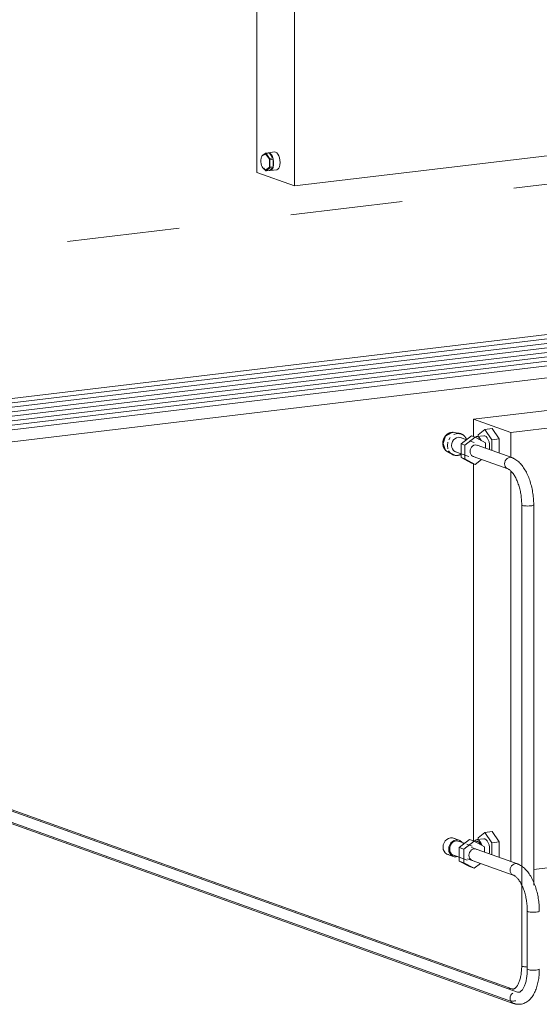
# Model space of a CAD drawing. Header units: millimetres. Extents: x 38570 to 76040, y -5041 to 9267.
# Tile 97 of 168: x 69769 to 70463, y -3843 to -2528. Entities that reach past the tile are written whole.
import ezdxf

# ---------------------------------------------------------------- set-up
doc = ezdxf.new("R2010")
doc.units = ezdxf.units.MM
doc.linetypes.add('ADSK_Скрыто', pattern=[300, 150, -150])
for name, color, linetype, lineweight in [('G-____-____-SYMB', 111, 'ADSK_Скрыто', 20), ('M-EQPM-____-OTLN', 50, 'Continuous', 20), ('P-PIPE-____-OTLN', 3, 'Continuous', 20)]:
    doc.layers.add(name, color=color, linetype=linetype, lineweight=lineweight)

# ---------------------------------------------------------------- blocks, each defined once
blk = doc.blocks.new('ADSK_Радиатор универсальный_Боковое подключение_Клапаны - Радиатор 600х1000-V160-3D Отопление Right')
at = {"layer": 'M-EQPM-____-OTLN'}
for p, q in [((49560.9, -2041.7), (48694.9, -2145.1)), ((49610.9, -2059.6), (49560.9, -2041.7)), ((49599.1, -2055.4), (49608.4, -2048.1)), ((49613.4, -2049.9), (49604.1, -2057.1)), ((49613.4, -2049.9), (49608.4, -2048.1)), ((49627.3, -2057.3), (49613.4, -2049.9)), ((48744.9, -2163.1), (49610.9, -2059.6)), ((49595.5, -2053.1), (49593.4, -2053.3)), ((49595.5, -2053.1), (49596.3, -2054.4)), ((49610.9, -2059.6), (49610.9, -2646.6)), ((49618.2, -2061.2), (49610.9, -2062)), ((49634.8, -2065), (49616.8, -2058.6)), ((49627.3, -2061.9), (49627.3, -2057.3)), ((49645.4, -2064.8), (49639.1, -2061.4)), ((49611, -2071.8), (49611.2, -2075.1)), ((49611.2, -2075.1), (49611, -2078.2)), ((49610.9, -2077.7), (49616.1, -2079.6)), ((49610.9, -2082.2), (49620, -2081.1)), ((49610.9, -2084.7), (49613.4, -2086.1)), ((49610.9, -2085.2), (49613.4, -2086.1)), ((49613.4, -2086.1), (49620, -2081)), ((49620, -2081), (49628.1, -2083.9)), ((49629.1, -2089.4), (49636.1, -2090.8)), ((48694.9, -2145.1), (48744.9, -2163.1)), ((48694.9, -2732.2), (48694.9, -2145.1)), ((48706.5, -2168.2), (48704.3, -2169.9)), ((48706.5, -2168.2), (48710.8, -2167.7)), ((48711.7, -2168), (48707.4, -2168.6)), ((48711.9, -2175.2), (48707.4, -2168.6)), ((48718.5, -2166.6), (48709.8, -2167.7)), ((48710.1, -2168.2), (48710.7, -2167.8)), ((48711.8, -2168.2), (48716.1, -2174.6)), ((48744.9, -2163.1), (48744.9, -2750.1)), ((48699.6, -2171.6), (48699.6, -2189.2)), ((48699.8, -2177), (48699.8, -2178.1)), ((48699.8, -2179), (48699.8, -2180)), ((48704.6, -2170.8), (48700.3, -2171.3)), ((48707.9, -2178.4), (48700.6, -2179.3)), ((48700.8, -2182.3), (48700.8, -2179.3)), ((48701.4, -2179.3), (48700.8, -2179.3)), ((48701, -2179.4), (48701, -2182.3)), ((48701.1, -2182.4), (48708.5, -2181.5)), ((48702.1, -2172.5), (48706.4, -2172)), ((48702.1, -2190.1), (48702.1, -2172.5)), ((48705.6, -2169.4), (48703.9, -2169.6)), ((48706.4, -2172), (48706.4, -2189.6)), ((48711.9, -2175.2), (48716.2, -2174.7)), ((48716.7, -2176.5), (48712.3, -2177)), ((48712.3, -2187.1), (48712.3, -2177)), ((48716.7, -2176.7), (48716.7, -2186.4)), ((48700.8, -2182.3), (48701.4, -2182.2)), ((48701.4, -2190.4), (48705.8, -2189.8)), ((48706.4, -2189.6), (48702.1, -2190.1)), ((48705.9, -2190.8), (48706.5, -2191.6)), ((48706.5, -2191.1), (48708.2, -2190.9)), ((48707.4, -2192), (48711.9, -2188.5)), ((48707.4, -2192), (48711.7, -2191.5)), ((48716.1, -2188.1), (48711.7, -2191.5)), ((48716.2, -2188), (48711.9, -2188.5)), ((48712.3, -2187.1), (48716.7, -2186.6)), ((48712.7, -2191.5), (48721.3, -2190.5)), ((49615.9, -2587.2), (49610.9, -2585.5)), ((49615.9, -2587.2), (49610.9, -2591.1)), ((49629.8, -2594.6), (49615.9, -2587.2)), ((49621.7, -2598.9), (49610.9, -2600.1)), ((49637.3, -2602.4), (49619.3, -2595.9)), ((49629.8, -2600.2), (49629.8, -2594.6)), ((49645.3, -2603.6), (49637.8, -2600.9)), ((49611, -2609.9), (49611.2, -2613.2)), ((49611.2, -2613.2), (49611, -2616.3)), ((49613.9, -2615.2), (49619.6, -2617.3)), ((49610.9, -2620.3), (49624, -2618.7)), ((49610.9, -2620.7), (49615.9, -2623.4)), ((49610.9, -2621.6), (49615.9, -2623.4)), ((49615.9, -2623.4), (49621.3, -2619.2)), ((49623.5, -2618.7), (49630.5, -2621.2)), ((49624, -2618.7), (49623.5, -2618.7)), ((49630, -2622.6), (49637.5, -2625.3)), ((49610.9, -2646.6), (48744.9, -2750.1)), ((48706.5, -2706.3), (48702, -2709.8)), ((48706.9, -2707.7), (48703.6, -2709)), ((48706.5, -2706.3), (48710.8, -2705.8)), ((48711.7, -2706.1), (48707.4, -2706.7)), ((48711.9, -2713.3), (48707.4, -2706.7)), ((48718.5, -2704.7), (48709.8, -2705.8)), ((48710.1, -2706.3), (48710.7, -2705.9)), ((48711.8, -2706.3), (48716.1, -2712.7)), ((48702, -2709.8), (48701.7, -2710.5)), ((48711.9, -2713.3), (48716.2, -2712.8)), ((48716.7, -2714.6), (48712.3, -2715.1)), ((48712.3, -2725.2), (48712.3, -2715.1)), ((48716.7, -2714.8), (48716.7, -2724.5)), ((48744.9, -2750.1), (48694.9, -2732.2)), ((48704.1, -2726.2), (48706.5, -2729.7)), ((48707.4, -2730.1), (48711.9, -2726.6)), ((48707.4, -2730.1), (48711.7, -2729.6)), ((48716.1, -2726.2), (48711.7, -2729.6)), ((48716.2, -2726.1), (48711.9, -2726.6)), ((48712.3, -2725.2), (48716.7, -2724.7)), ((48712.7, -2729.6), (48721.3, -2728.6))]:
    blk.add_line(p, q, dxfattribs=at)
for points in [[(49610.2, -2059.3, 0), (49611.2, -2058.8, 0), (49613.4, -2058.2, 0), (49615.7, -2058.3, 0), (49617.8, -2059, 0)], [(49616.2, -2061.5, 0), (49618.8, -2061.1, 0), (49621.4, -2061.1, 0)], [(49621.4, -2061.1, 0), (49620.7, -2061.8, 0), (49620, -2062.9, 0), (49619.4, -2064.3, 0), (49618.8, -2066.2, 0), (49618.3, -2068.4, 0), (49617.9, -2071, 0), (49617.8, -2073.7, 0)], [(49640.8, -2062.5, 0), (49640.3, -2062.2, 0), (49639.9, -2061.9, 0), (49639.5, -2061.6, 0), (49639, -2061.3, 0), (49638.5, -2061.1, 0), (49638, -2060.9, 0), (49637.5, -2060.7, 0), (49637, -2060.5, 0), (49636.5, -2060.4, 0), (49636, -2060.3, 0), (49635.4, -2060.2, 0), (49634.9, -2060.1, 0), (49634.4, -2060, 0), (49633.8, -2060, 0), (49633.3, -2060, 0), (49632.8, -2060, 0), (49632.2, -2060.1, 0), (49631.7, -2060.2, 0), (49631.1, -2060.3, 0), (49630.6, -2060.4, 0), (49630.1, -2060.5, 0), (49629.6, -2060.7, 0), (49629, -2060.9, 0), (49628.5, -2061.1, 0), (49628, -2061.4, 0), (49627.5, -2061.6, 0), (49627, -2061.9, 0), (49626.6, -2062.2, 0), (49626.1, -2062.5, 0), (49625.6, -2062.8, 0), (49625.2, -2063.2, 0), (49624.8, -2063.6, 0), (49624.3, -2063.9, 0), (49623.9, -2064.4, 0), (49623.5, -2064.8, 0), (49623.2, -2065.2, 0), (49622.8, -2065.7, 0), (49622.4, -2066.1, 0), (49622.1, -2066.6, 0), (49621.8, -2067.1, 0), (49621.5, -2067.6, 0), (49621.2, -2068.1, 0), (49620.9, -2068.6, 0), (49620.7, -2069.2, 0), (49620.5, -2069.7, 0), (49620.2, -2070.2, 0), (49620.1, -2070.8, 0), (49619.9, -2071.4, 0), (49619.7, -2071.9, 0), (49619.6, -2072.5, 0), (49619.5, -2073.1, 0), (49619.4, -2073.7, 0), (49619.3, -2074.2, 0), (49619.2, -2074.8, 0), (49619.2, -2075.4, 0), (49619.2, -2076, 0), (49619.2, -2076.1, 0)], [(49641.8, -2063.4, 0), (49632.6, -2060.2, 0), (49623.4, -2065.6, 0), (49619.6, -2076.4, 0)], [(49651.4, -2075.8, 0), (49647.9, -2066.6, 0), (49639.4, -2063.7, 0), (49630.8, -2068.7, 0), (49627.3, -2078.7, 0)], [(49617.8, -2073.7, 0), (49617.9, -2076.2, 0), (49618.3, -2078.2, 0), (49618.8, -2079.6, 0), (49619.4, -2080.5, 0)], [(49619.2, -2076.1, 0), (49619.2, -2076.7, 0), (49619.2, -2077.3, 0), (49619.3, -2077.9, 0), (49619.3, -2078.4, 0), (49619.4, -2079, 0), (49619.6, -2079.6, 0), (49619.7, -2080.1, 0), (49619.8, -2080.7, 0), (49620, -2081.2, 0), (49620.2, -2081.7, 0), (49620.4, -2082.2, 0), (49620.7, -2082.7, 0), (49620.9, -2083.2, 0), (49621.2, -2083.7, 0), (49621.5, -2084.2, 0), (49621.8, -2084.6, 0), (49622.1, -2085.1, 0), (49622.5, -2085.5, 0), (49622.8, -2085.9, 0), (49623.2, -2086.3, 0), (49623.6, -2086.7, 0), (49624, -2087, 0), (49624.4, -2087.3, 0), (49624.9, -2087.7, 0), (49625.3, -2087.9, 0), (49625.8, -2088.2, 0), (49626.3, -2088.5, 0), (49626.7, -2088.7, 0), (49627.2, -2088.9, 0), (49627.8, -2089.1, 0), (49628.3, -2089.2, 0), (49628.8, -2089.3, 0), (49629.3, -2089.4, 0), (49629.8, -2089.5, 0), (49630.4, -2089.6, 0), (49630.9, -2089.6, 0), (49631.1, -2089.6, 0)], [(49619.6, -2076.4, 0), (49623.4, -2086.3, 0), (49632.6, -2089.5, 0)], [(49637.9, -2091, 0), (49638.4, -2091, 0), (49639, -2091, 0), (49639.5, -2090.9, 0), (49640, -2090.8, 0), (49640.6, -2090.7, 0), (49641.1, -2090.6, 0), (49641.6, -2090.5, 0), (49642.1, -2090.3, 0), (49642.6, -2090.1, 0), (49643.1, -2089.9, 0), (49643.6, -2089.7, 0), (49644.1, -2089.4, 0), (49644.5, -2089.2, 0), (49645, -2088.9, 0), (49645.4, -2088.6, 0), (49645.8, -2088.3, 0), (49646.3, -2088, 0), (49646.7, -2087.6, 0), (49647, -2087.3, 0), (49647.4, -2086.9, 0), (49647.8, -2086.5, 0), (49648.1, -2086.1, 0), (49648.5, -2085.7, 0), (49648.8, -2085.3, 0), (49649.1, -2084.8, 0), (49649.4, -2084.4, 0), (49649.6, -2083.9, 0), (49649.9, -2083.5, 0), (49650.1, -2083, 0), (49650.4, -2082.5, 0), (49650.6, -2082, 0), (49650.8, -2081.5, 0), (49650.9, -2081, 0), (49651.1, -2080.5, 0), (49651.2, -2080, 0), (49651.4, -2079.5, 0), (49651.5, -2079, 0), (49651.6, -2078.5, 0), (49651.6, -2077.9, 0), (49651.7, -2077.4, 0), (49651.7, -2076.9, 0), (49651.7, -2076.4, 0), (49651.7, -2076.2, 0)], [(49651.7, -2076.2, 0), (49651.7, -2075.7, 0), (49651.7, -2075.1, 0), (49651.6, -2074.6, 0), (49651.6, -2074.1, 0), (49651.5, -2073.6, 0), (49651.4, -2073.1, 0), (49651.3, -2072.5, 0), (49651.1, -2072, 0), (49651, -2071.5, 0), (49650.8, -2071, 0), (49650.6, -2070.5, 0), (49650.3, -2070, 0), (49650.1, -2069.6, 0), (49649.8, -2069.1, 0), (49649.6, -2068.7, 0), (49649.3, -2068.2, 0), (49648.9, -2067.8, 0), (49648.6, -2067.4, 0), (49648.2, -2067, 0), (49647.9, -2066.6, 0), (49647.5, -2066.2, 0), (49647.1, -2065.9, 0), (49646.9, -2065.8, 0)], [(49627.3, -2078.7, 0), (49630.8, -2087.9, 0), (49639.4, -2090.9, 0)], [(48707.4, -2168.6, 0), (48706.9, -2168.4, 0), (48706.5, -2168.2, 0)], [(48716.1, -2174.5, 0), (48715.5, -2172.8, 0), (48714.2, -2170.5, 0), (48712.8, -2168.8, 0), (48711.2, -2167.8, 0), (48709.7, -2167.7, 0), (48708.2, -2168.3, 0)], [(48710.8, -2167.7, 0), (48711.2, -2167.8, 0), (48711.7, -2168, 0)], [(48718.4, -2166.7, 0), (48719.9, -2166.8, 0), (48721.5, -2167.8, 0), (48722.9, -2169.5, 0), (48724.2, -2171.8, 0), (48725.1, -2174.5, 0), (48725.7, -2177.6, 0), (48725.9, -2180.7, 0)], [(48702.1, -2172.5, 0), (48701.5, -2171.8, 0), (48700.9, -2171.4, 0), (48700.2, -2171.3, 0), (48699.6, -2171.6, 0)], [(48699.9, -2180.5, 0), (48699.9, -2180, 0), (48700, -2179.5, 0), (48700.1, -2179.2, 0), (48700.4, -2179, 0), (48700.6, -2178.8, 0), (48700.9, -2178.9, 0), (48701.1, -2179, 0), (48701.4, -2179.3, 0), (48701.6, -2179.7, 0), (48701.7, -2180.2, 0), (48701.8, -2180.7, 0), (48701.9, -2181.2, 0)], [(48701.9, -2181.2, 0), (48701.8, -2181.7, 0), (48701.7, -2182.1, 0), (48701.6, -2182.5, 0), (48701.4, -2182.7, 0), (48701.1, -2182.8, 0), (48700.9, -2182.8, 0), (48700.6, -2182.6, 0), (48700.4, -2182.3, 0), (48700.1, -2182, 0), (48700, -2181.5, 0), (48699.9, -2181, 0), (48699.9, -2180.5, 0)], [(48700.8, -2179.3, 0), (48700.6, -2179.3, 0), (48700.4, -2179.4, 0), (48700.2, -2179.6, 0), (48700.1, -2179.8, 0), (48700, -2180.2, 0), (48700, -2180.5, 0), (48700, -2180.9, 0), (48700.1, -2181.3, 0), (48700.2, -2181.6, 0), (48700.4, -2181.9, 0), (48700.6, -2182.1, 0), (48700.8, -2182.3, 0)], [(48701.5, -2180, 0), (48701.3, -2179.7, 0), (48701.2, -2179.5, 0), (48701, -2179.4, 0)], [(48701, -2182.3, 0), (48701.2, -2182.3, 0), (48701.3, -2182.3, 0), (48701.5, -2182.1, 0), (48701.6, -2181.8, 0), (48701.7, -2181.5, 0), (48701.7, -2181.1, 0), (48701.7, -2180.7, 0), (48701.6, -2180.4, 0)], [(48710.6, -2182.2, 0), (48710.4, -2179.4, 0), (48709.9, -2176.7, 0), (48709, -2174.2, 0), (48707.9, -2172.1, 0), (48706.6, -2170.6, 0), (48705.2, -2169.7, 0), (48703.8, -2169.6, 0), (48702.5, -2170.2, 0), (48701.5, -2171.3, 0)], [(48704.5, -2169.8, 0), (48705.5, -2169.4, 0), (48706.9, -2169.5, 0), (48708.3, -2170.4, 0), (48709.6, -2171.9, 0), (48710.7, -2174, 0), (48711.6, -2176.5, 0), (48712.1, -2179.2, 0), (48712.3, -2182, 0)], [(48704.5, -2170.8, 0), (48705.2, -2170.8, 0), (48705.8, -2171.2, 0), (48706.4, -2172, 0)], [(48712.3, -2182, 0), (48712.1, -2184.7, 0), (48711.6, -2187.1, 0), (48710.7, -2189, 0), (48709.6, -2190.2, 0), (48708.3, -2190.8, 0), (48706.9, -2190.7, 0)], [(48712.3, -2177, 0), (48712.1, -2176.1, 0), (48711.9, -2175.2, 0)], [(48716.2, -2174.7, 0), (48716.4, -2175.6, 0), (48716.7, -2176.5, 0)], [(48717.2, -2181.7, 0), (48717, -2178.6, 0), (48716.7, -2176.7, 0)], [(48716.7, -2186.4, 0), (48717, -2184.7, 0), (48717.2, -2181.7, 0)], [(48725.9, -2180.7, 0), (48725.7, -2183.7, 0), (48725.1, -2186.3, 0), (48724.2, -2188.4, 0), (48722.9, -2189.8, 0), (48721.5, -2190.4, 0)], [(48699.6, -2189.2, 0), (48700.2, -2189.9, 0), (48700.9, -2190.3, 0), (48701.5, -2190.4, 0), (48702.1, -2190.1, 0)], [(48703.8, -2190, 0), (48705.2, -2190.9, 0), (48706.6, -2191, 0), (48707.9, -2190.5, 0), (48709, -2189.2, 0), (48709.9, -2187.3, 0), (48710.4, -2184.9, 0), (48710.6, -2182.2, 0)], [(48706.4, -2189.6, 0), (48705.8, -2189.8, 0), (48705.2, -2189.8, 0)], [(48706.5, -2191.6, 0), (48706.9, -2191.8, 0), (48707.4, -2192, 0)], [(48711.2, -2191.3, 0), (48712.8, -2191.5, 0), (48714.2, -2190.8, 0), (48715.5, -2189.4, 0), (48716.1, -2188.1, 0)], [(48711.9, -2188.5, 0), (48712.1, -2187.8, 0), (48712.3, -2187.1, 0)], [(48716.7, -2186.6, 0), (48716.4, -2187.3, 0), (48716.2, -2188, 0)], [(49610.9, -2597.9, 0), (49611.6, -2597.4, 0), (49613.7, -2596.1, 0), (49615.9, -2595.5, 0), (49618.1, -2595.6, 0), (49620.2, -2596.3, 0)], [(49621.2, -2611.4, 0), (49621.4, -2608.7, 0), (49621.7, -2606.1, 0), (49622.2, -2603.9, 0), (49622.9, -2602, 0), (49623.5, -2600.6, 0), (49624.2, -2599.5, 0), (49624.9, -2598.8, 0)], [(49624.9, -2598.8, 0), (49622.3, -2598.8, 0), (49621.7, -2598.9, 0)], [(49623.9, -2613, 0), (49624.3, -2610, 0), (49625.3, -2607.2, 0), (49626.9, -2604.7, 0), (49628.9, -2602.6, 0), (49631.3, -2601.2, 0), (49633.9, -2600.5, 0), (49636.5, -2600.6, 0), (49638.9, -2601.4, 0)], [(49623.5, -2618.7, 0), (49622.9, -2618.2, 0), (49622.2, -2617.3, 0), (49621.7, -2615.9, 0), (49621.4, -2613.9, 0), (49621.2, -2611.4, 0)], [(49631.1, -2622.9, 0), (49628.9, -2622.1, 0), (49626.9, -2620.6, 0), (49625.3, -2618.4, 0), (49624.3, -2615.8, 0), (49623.9, -2613, 0)], [(49651.4, -2613.3, 0), (49651, -2610.4, 0), (49650, -2607.8, 0), (49648.4, -2605.7, 0), (49646.4, -2604.1, 0), (49644, -2603.3, 0), (49641.4, -2603.2, 0), (49638.8, -2603.9, 0), (49636.4, -2605.3, 0), (49634.4, -2607.3, 0), (49632.8, -2609.9, 0), (49631.8, -2612.7, 0), (49631.4, -2615.6, 0)], [(49631.4, -2615.6, 0), (49631.8, -2618.5, 0), (49632.8, -2621.1, 0), (49634.4, -2623.3, 0), (49636.4, -2624.8, 0), (49638.8, -2625.6, 0), (49641.4, -2625.7, 0), (49644, -2625, 0), (49646.4, -2623.6, 0), (49648.4, -2621.6, 0), (49650, -2619.1, 0), (49651, -2616.2, 0), (49651.4, -2613.3, 0)], [(48705.6, -2707.5, 0), (48704.4, -2707.9, 0), (48703.2, -2708.6, 0), (48702.1, -2709.7, 0), (48701.2, -2711.3, 0), (48700.5, -2713.2, 0), (48700.1, -2715.5, 0), (48700, -2718.1, 0), (48700.4, -2720.6, 0), (48701.1, -2722.9, 0), (48701.9, -2724.6, 0), (48702.6, -2725.8, 0), (48704.1, -2727.5, 0), (48705.1, -2728.2, 0), (48706.1, -2728.7, 0)], [(48707.4, -2706.7, 0), (48706.9, -2706.5, 0), (48706.5, -2706.3, 0)], [(48706.9, -2728.8, 0), (48711.6, -2725.1, 0), (48711.6, -2714.6, 0), (48706.9, -2707.7, 0)], [(48716.1, -2712.6, 0), (48715.5, -2710.9, 0), (48714.2, -2708.6, 0), (48712.8, -2706.9, 0), (48711.2, -2705.9, 0), (48709.7, -2705.8, 0), (48708.2, -2706.4, 0)], [(48710.8, -2705.8, 0), (48711.2, -2705.9, 0), (48711.7, -2706.1, 0)], [(48718.4, -2704.8, 0), (48719.9, -2704.9, 0), (48721.5, -2705.9, 0), (48722.9, -2707.6, 0), (48724.2, -2709.9, 0), (48725.1, -2712.6, 0), (48725.7, -2715.7, 0), (48725.9, -2718.8, 0)], [(48712.3, -2715.1, 0), (48712.1, -2714.2, 0), (48711.9, -2713.3, 0)], [(48716.2, -2712.8, 0), (48716.4, -2713.7, 0), (48716.7, -2714.6, 0)], [(48717.2, -2719.8, 0), (48717, -2716.7, 0), (48716.7, -2714.8, 0)], [(48716.7, -2724.5, 0), (48717, -2722.8, 0), (48717.2, -2719.8, 0)], [(48725.9, -2718.8, 0), (48725.7, -2721.8, 0), (48725.1, -2724.4, 0), (48724.2, -2726.5, 0), (48722.9, -2727.9, 0), (48721.5, -2728.5, 0)], [(48708.2, -2728.9, 0), (48707.1, -2728.9, 0), (48706.1, -2728.7, 0)], [(48706.5, -2729.7, 0), (48706.9, -2729.9, 0), (48707.4, -2730.1, 0)], [(48711.2, -2729.4, 0), (48712.8, -2729.6, 0), (48714.2, -2728.9, 0), (48715.5, -2727.5, 0), (48716.1, -2726.2, 0)], [(48711.9, -2726.6, 0), (48712.1, -2725.9, 0), (48712.3, -2725.2, 0)], [(48716.7, -2724.7, 0), (48716.4, -2725.4, 0), (48716.2, -2726.1, 0)]]:
    blk.add_polyline3d(points, dxfattribs=at)
blk = doc.blocks.new('ADSK_Радиатор универсальный_Боковое подключение_Клапаны - Радиатор 600х1000-V195-3D Отопление Right')
at = {"layer": 'M-EQPM-____-OTLN'}
for p, q in [((49849.8, -2958), (48983.8, -3061.5)), ((49899.8, -2975.9), (49849.8, -2958)), ((49033.8, -3079.4), (49899.8, -2975.9)), ((49899.8, -3562.9), (49899.8, -2975.9)), ((48983.8, -3061.5), (49033.8, -3079.4)), ((48983.8, -3061.5), (48983.8, -3084.8)), ((48999.3, -3075.1), (48990, -3082.2)), ((48999.3, -3075.1), (49008.8, -3074)), ((49008.5, -3088.9), (48999.3, -3075.1)), ((49008.8, -3074), (49018.1, -3087.7)), ((48951, -3089), (48953, -3085.9)), ((48965.7, -3080.6), (48958.7, -3079.2)), ((48974.7, -3089), (48966.7, -3086.1)), ((48967.4, -3094.6), (48981.3, -3083.9)), ((48986.3, -3085.7), (48972.4, -3096.4)), ((48974.9, -3088.9), (48974.2, -3088.9)), ((48981.3, -3083.9), (48986.3, -3085.7)), ((49000.2, -3093.1), (48986.3, -3085.7)), ((48997.8, -3083.6), (48988.3, -3084.7)), ((48991, -3088.2), (48989.8, -3087.4)), ((48990, -3082.2), (48990, -3084.5)), ((49008.5, -3088.9), (49018.1, -3087.7)), ((49008.5, -3103.3), (49008.5, -3088.9)), ((49018.1, -3087.7), (49018.1, -3106.7)), ((49033.8, -3079.4), (49033.8, -3112.5)), ((48949.2, -3096.7), (48949.8, -3092.1)), ((48949.7, -3100.9), (48949.2, -3096.7)), ((48967.4, -3112.7), (48967.4, -3094.6)), ((48972.4, -3096.4), (48967.4, -3094.6)), ((48972.4, -3096.4), (48972.4, -3114.5)), ((48974.1, -3089.4), (48973.3, -3089.3)), ((48984.7, -3092.6), (48978.6, -3090.4)), ((49000.2, -3100.3), (49000.2, -3093.1)), ((48949.3, -3105.2), (48955.6, -3108.6)), ((48959.9, -3104.9), (48977.9, -3111.4)), ((48962.1, -3109.8), (48961.4, -3109.8)), ((48981.3, -3120.1), (48967.4, -3112.7)), ((48972.4, -3114.5), (48967.4, -3112.7)), ((48972.4, -3114.5), (48986.3, -3121.8)), ((48986.3, -3121.8), (48994.8, -3115.3)), ((48986.3, -3121.8), (48981.3, -3120.1)), ((48983.8, -3121), (48983.8, -3624.6)), ((49033.8, -3130.7), (49033.8, -3652.1)), ((49899.8, -3562.9), (49064.3, -3662.7)), ((48999.3, -3613.2), (48990, -3620.3)), ((49008.8, -3612.1), (48999.3, -3613.2)), ((49008.5, -3627), (48999.3, -3613.2)), ((49008.8, -3612.1), (49018.1, -3625.8)), ((48964.7, -3623.6), (48957.2, -3620.9)), ((48971.3, -3627.5), (48964.2, -3625)), ((48965, -3633.5), (48978.8, -3622.8)), ((48970.5, -3627.5), (48969.8, -3627.8)), ((48969.8, -3627.8), (48971.9, -3628.1)), ((48973.2, -3627.2), (48970.7, -3627.5)), ((48984.8, -3624.9), (48971, -3635.6)), ((48978.8, -3622.8), (48984.8, -3624.9)), ((48998.7, -3632.3), (48984.8, -3624.9)), ((48988.6, -3625.3), (48986.1, -3625.6)), ((48997.8, -3621.7), (48988.3, -3622.8)), ((48990, -3620.3), (48990, -3622.6)), ((49008.5, -3627), (49018.1, -3625.8)), ((49008.5, -3643.1), (49008.5, -3627)), ((49018.1, -3625.8), (49018.1, -3646.5)), ((48965, -3651.5), (48965, -3633.5)), ((48971, -3635.6), (48965, -3633.5)), ((48971, -3635.6), (48971, -3653.7)), ((48982.2, -3631.4), (48975.2, -3628.9)), ((48998.7, -3639.6), (48998.7, -3632.3)), ((48949.5, -3642.5), (48957, -3645.2)), ((48957.5, -3643.8), (48975.5, -3650.3)), ((48978.8, -3658.9), (48965, -3651.5)), ((48971, -3653.7), (48965, -3651.5)), ((48971, -3653.7), (48984.8, -3661.1)), ((48984.8, -3661.1), (48978.8, -3658.9)), ((48984.8, -3661.1), (48993.4, -3654.5))]:
    blk.add_line(p, q, dxfattribs=at)
for points in [[(48956.8, -3079, 0), (48956.3, -3079, 0), (48955.8, -3079, 0), (48955.2, -3079.1, 0), (48954.7, -3079.1, 0), (48954.2, -3079.2, 0), (48953.6, -3079.4, 0), (48953.1, -3079.5, 0), (48952.6, -3079.7, 0), (48952.1, -3079.9, 0), (48951.6, -3080.1, 0), (48951.1, -3080.3, 0), (48950.7, -3080.5, 0), (48950.2, -3080.8, 0), (48949.8, -3081.1, 0), (48949.3, -3081.4, 0), (48948.9, -3081.7, 0), (48948.5, -3082, 0), (48948.1, -3082.4, 0), (48947.7, -3082.7, 0), (48947.3, -3083.1, 0), (48947, -3083.5, 0), (48946.6, -3083.9, 0), (48946.3, -3084.3, 0), (48946, -3084.7, 0), (48945.7, -3085.1, 0), (48945.4, -3085.6, 0), (48945.1, -3086, 0), (48944.8, -3086.5, 0), (48944.6, -3087, 0), (48944.4, -3087.5, 0), (48944.2, -3087.9, 0), (48944, -3088.4, 0), (48943.8, -3088.9, 0), (48943.6, -3089.4, 0), (48943.5, -3089.9, 0), (48943.4, -3090.5, 0), (48943.3, -3091, 0), (48943.2, -3091.5, 0), (48943.1, -3092, 0), (48943.1, -3092.6, 0), (48943, -3093.1, 0), (48943, -3093.6, 0), (48943, -3093.8, 0)], [(48943.3, -3094.1, 0), (48946.8, -3084.1, 0), (48955.4, -3079.1, 0), (48960.5, -3079.7, 0)], [(48954.6, -3096.6, 0), (48954.9, -3094, 0), (48955.8, -3091.5, 0), (48957.2, -3089.3, 0), (48959, -3087.6, 0), (48961.1, -3086.3, 0), (48963.3, -3085.7, 0), (48965.5, -3085.8, 0), (48967.6, -3086.5, 0)], [(48957.5, -3082, 0), (48962.1, -3080.5, 0), (48967.9, -3081.3, 0)], [(48974.7, -3088.8, 0), (48974.5, -3088.3, 0), (48974.3, -3087.7, 0), (48974.1, -3087.2, 0), (48973.8, -3086.7, 0), (48973.6, -3086.3, 0), (48973.3, -3085.8, 0), (48973, -3085.3, 0), (48972.6, -3084.9, 0), (48972.3, -3084.5, 0), (48971.9, -3084.1, 0), (48971.5, -3083.7, 0), (48971.1, -3083.3, 0), (48970.7, -3083, 0), (48970.3, -3082.6, 0), (48969.9, -3082.3, 0), (48969.4, -3082, 0), (48969, -3081.8, 0), (48968.5, -3081.5, 0), (48968, -3081.3, 0), (48967.5, -3081.1, 0), (48967, -3080.9, 0), (48966.5, -3080.8, 0), (48966, -3080.6, 0), (48965.4, -3080.5, 0), (48964.9, -3080.5, 0), (48964.4, -3080.4, 0), (48963.8, -3080.4, 0), (48963.7, -3080.4, 0)], [(48973.3, -3089.3, 0), (48974, -3089, 0), (48974.7, -3089, 0)], [(48994, -3089.8, 0), (48992.9, -3087.7, 0), (48991.4, -3085.9, 0), (48989.8, -3084.9, 0), (48988.1, -3084.8, 0), (48986.6, -3085.4, 0)], [(49005.5, -3098.3, 0), (49005.3, -3095, 0), (49004.7, -3091.8, 0), (49003.7, -3088.9, 0), (49002.4, -3086.5, 0), (49000.9, -3084.8, 0), (48999.3, -3083.8, 0), (48997.7, -3083.6, 0)], [(48943, -3093.8, 0), (48943, -3094.3, 0), (48943, -3094.8, 0), (48943.1, -3095.4, 0), (48943.2, -3095.9, 0), (48943.2, -3096.4, 0), (48943.3, -3096.9, 0), (48943.5, -3097.4, 0), (48943.6, -3098, 0), (48943.8, -3098.5, 0), (48944, -3099, 0), (48944.2, -3099.4, 0), (48944.4, -3099.9, 0), (48944.6, -3100.4, 0), (48944.9, -3100.9, 0), (48945.2, -3101.3, 0), (48945.5, -3101.8, 0), (48945.8, -3102.2, 0), (48946.1, -3102.6, 0), (48946.5, -3103, 0), (48946.9, -3103.4, 0), (48947.3, -3103.8, 0), (48947.7, -3104.1, 0), (48947.8, -3104.2, 0)], [(48950.9, -3105.9, 0), (48946.8, -3103.3, 0), (48943.3, -3094.1, 0)], [(48960.8, -3105.2, 0), (48959, -3104.5, 0), (48957.2, -3103.2, 0), (48955.8, -3101.3, 0), (48954.9, -3099.1, 0), (48954.6, -3096.6, 0)], [(48979.4, -3104.6, 0), (48979.6, -3102.5, 0), (48980.3, -3100.6, 0), (48981.4, -3098.8, 0), (48982.8, -3097.4, 0), (48984.5, -3096.4, 0), (48986.3, -3095.9, 0), (48988.1, -3096, 0), (48989.8, -3096.6, 0)], [(49005.2, -3102.2, 0), (49005.3, -3101.3, 0), (49005.5, -3098.3, 0)], [(48960, -3109.8, 0), (48953, -3106.6, 0), (48950.8, -3103.6, 0)], [(48954, -3107.5, 0), (48954.4, -3107.8, 0), (48954.8, -3108.1, 0), (48955.3, -3108.4, 0), (48955.8, -3108.6, 0), (48956.2, -3108.9, 0), (48956.7, -3109.1, 0), (48957.2, -3109.3, 0), (48957.7, -3109.5, 0), (48958.2, -3109.6, 0), (48958.8, -3109.7, 0), (48959.3, -3109.8, 0), (48959.8, -3109.9, 0), (48960.4, -3109.9, 0), (48960.9, -3110, 0), (48961.4, -3110, 0), (48962, -3109.9, 0), (48962.5, -3109.9, 0), (48963.1, -3109.8, 0), (48963.6, -3109.7, 0), (48964.1, -3109.6, 0), (48964.7, -3109.4, 0), (48965.2, -3109.3, 0), (48965.7, -3109.1, 0), (48966.2, -3108.9, 0), (48966.7, -3108.6, 0), (48967.2, -3108.4, 0)], [(48984.3, -3111.5, 0), (48982.8, -3111, 0), (48981.4, -3109.9, 0), (48980.3, -3108.4, 0), (48979.6, -3106.6, 0), (48979.4, -3104.6, 0)], [(48943.4, -3632.9, 0), (48943.7, -3630, 0), (48944.7, -3627.1, 0), (48946.3, -3624.6, 0), (48948.4, -3622.6, 0), (48950.8, -3621.2, 0), (48953.3, -3620.5, 0), (48955.9, -3620.5, 0), (48958.3, -3621.4, 0)], [(48968.7, -3626.5, 0), (48967.9, -3625.6, 0), (48965.8, -3624.1, 0), (48963.4, -3623.2, 0), (48960.8, -3623.2, 0), (48958.3, -3623.8, 0), (48955.9, -3625.3, 0), (48953.8, -3627.3, 0), (48952.2, -3629.8, 0), (48951.2, -3632.6, 0), (48950.9, -3635.6, 0)], [(48952.2, -3635.4, 0), (48952.5, -3632.9, 0), (48953.3, -3630.4, 0), (48954.7, -3628.2, 0), (48956.5, -3626.4, 0), (48958.6, -3625.2, 0), (48960.8, -3624.6, 0), (48963.1, -3624.7, 0), (48965.1, -3625.4, 0)], [(48994.9, -3630.3, 0), (48994.2, -3628.2, 0), (48992.9, -3625.8, 0), (48991.4, -3624, 0), (48989.8, -3623, 0), (48988.1, -3622.9, 0), (48986.6, -3623.5, 0), (48985.3, -3625, 0)], [(48993.2, -3629.3, 0), (48992.3, -3627.7, 0), (48991, -3626.3, 0), (48989.8, -3625.5, 0), (48988.5, -3625.3, 0)], [(49005.5, -3636.4, 0), (49005.3, -3633.1, 0), (49004.7, -3629.9, 0), (49003.7, -3627, 0), (49002.4, -3624.6, 0), (49000.9, -3622.9, 0), (48999.3, -3621.9, 0), (48997.7, -3621.7, 0)], [(48950.5, -3642.8, 0), (48948.4, -3642.1, 0), (48946.3, -3640.5, 0), (48944.7, -3638.4, 0), (48943.7, -3635.8, 0), (48943.4, -3632.9, 0)], [(48950.9, -3635.6, 0), (48951.2, -3638.5, 0), (48952.2, -3641.1, 0), (48953.8, -3643.2, 0), (48955.9, -3644.7, 0), (48958.3, -3645.6, 0), (48960.8, -3645.7, 0), (48962.5, -3645.3, 0)], [(48958.6, -3644.1, 0), (48956.5, -3643.4, 0), (48954.7, -3642.1, 0), (48953.3, -3640.2, 0), (48952.5, -3637.9, 0), (48952.2, -3635.4, 0)], [(48977.9, -3643.8, 0), (48978.1, -3641.8, 0), (48978.8, -3639.8, 0), (48979.9, -3638.1, 0), (48981.4, -3636.6, 0), (48983, -3635.7, 0), (48984.8, -3635.2, 0), (48986.6, -3635.2, 0), (48988.3, -3635.8, 0)], [(49004.8, -3641.8, 0), (49005.3, -3639.4, 0), (49005.5, -3636.4, 0)], [(48982.9, -3650.7, 0), (48981.4, -3650.2, 0), (48979.9, -3649.1, 0), (48978.8, -3647.6, 0), (48978.1, -3645.8, 0), (48977.9, -3643.8, 0)]]:
    blk.add_polyline3d(points, dxfattribs=at)
blk = doc.blocks.new('ADSK_СШПЭ Аксиальный_Поворот с фиксатором - Поворот трубы-V196-3D Отопление Right')
at = {"layer": 'P-PIPE-____-OTLN', "color": 10}
for p, q in [((49026.3, -3117.1), (49027.4, -3115.3)), ((49027.4, -3115.3), (49028.8, -3113.9)), ((49028.8, -3113.9), (49030.5, -3112.9)), ((49030.5, -3112.9), (49032.3, -3112.4)), ((49032.3, -3112.4), (49034.1, -3112.5)), ((49025.4, -3121.1), (49025.6, -3119)), ((49025.6, -3123.1), (49025.4, -3121.1)), ((49025.6, -3119), (49026.3, -3117.1)), ((49026.3, -3124.9), (49025.6, -3123.1)), ((49027.4, -3126.4), (49026.3, -3124.9)), ((49028.8, -3127.4), (49027.4, -3126.4)), ((49048.6, -3176.2), (49048.3, -3175.8)), ((49049.4, -3176.6), (49048.6, -3176.3)), ((49050.6, -3177), (49049.4, -3176.6)), ((49052.3, -3177.3), (49050.6, -3177)), ((49054.2, -3177.4), (49052.3, -3177.3)), ((49056.3, -3177.5), (49054.2, -3177.4)), ((49058.4, -3177.4), (49056.3, -3177.5)), ((49060.3, -3177.3), (49058.4, -3177.4)), ((49061.9, -3177), (49060.3, -3177.3)), ((49063.2, -3176.6), (49062, -3177)), ((49064, -3176.2), (49063.2, -3176.6))]:
    blk.add_line(p, q, dxfattribs=at)
for points in [[(49034.1, -3112.5, 0), (49035.8, -3113.1, 0), (49037.2, -3114.1, 0)], [(49035, -3112.7, 0), (49036.5, -3113.3, 0), (49037.9, -3114, 0), (49039.3, -3114.7, 0), (49040.6, -3115.6, 0), (49041.9, -3116.5, 0), (49043.1, -3117.5, 0), (49044.3, -3118.6, 0), (49045.5, -3119.7, 0), (49046.7, -3120.9, 0), (49047.8, -3122.2, 0), (49048.8, -3123.5, 0), (49049.8, -3124.8, 0), (49050.8, -3126.3, 0), (49051.8, -3127.7, 0), (49052.7, -3129.3, 0), (49053.6, -3130.8, 0), (49054.5, -3132.4, 0), (49055.3, -3134.1, 0), (49056.1, -3135.8, 0), (49056.9, -3137.6, 0), (49057.6, -3139.3, 0), (49058.3, -3141.2, 0), (49059, -3143, 0), (49059.6, -3144.9, 0), (49060.2, -3146.8, 0), (49060.7, -3148.8, 0), (49061.2, -3150.7, 0), (49061.7, -3152.7, 0), (49062.1, -3154.7, 0), (49062.5, -3156.8, 0), (49062.9, -3158.8, 0), (49063.2, -3160.8, 0), (49063.5, -3162.9, 0), (49063.7, -3165, 0), (49063.9, -3167, 0), (49064.1, -3169.1, 0), (49064.2, -3171.2, 0), (49064.3, -3173.2, 0), (49064.3, -3175.3, 0), (49064.3, -3175.8, 0)], [(49029.6, -3127.8, 0), (49030, -3128, 0), (49030.5, -3128.2, 0), (49031.1, -3128.5, 0), (49031.6, -3128.9, 0), (49032.2, -3129.3, 0), (49032.9, -3129.8, 0), (49033.5, -3130.3, 0), (49034.2, -3131, 0), (49034.8, -3131.7, 0), (49035.5, -3132.5, 0), (49036.2, -3133.3, 0), (49036.9, -3134.2, 0), (49037.6, -3135.2, 0), (49038.3, -3136.3, 0), (49039, -3137.4, 0), (49039.6, -3138.5, 0), (49040.3, -3139.8, 0), (49040.9, -3141.1, 0), (49041.5, -3142.4, 0), (49042.1, -3143.8, 0), (49042.7, -3145.2, 0), (49043.3, -3146.7, 0), (49043.8, -3148.2, 0), (49044.3, -3149.7, 0), (49044.8, -3151.3, 0), (49045.3, -3153, 0), (49045.7, -3154.6, 0), (49046.1, -3156.3, 0), (49046.5, -3158, 0), (49046.8, -3159.7, 0), (49047.1, -3161.4, 0), (49047.4, -3163.1, 0), (49047.6, -3164.9, 0), (49047.8, -3166.6, 0), (49048, -3168.4, 0), (49048.1, -3170.1, 0), (49048.2, -3171.9, 0), (49048.3, -3173.6, 0), (49048.3, -3175.4, 0), (49048.3, -3175.8, 0)]]:
    blk.add_polyline3d(points, dxfattribs=at)
blk = doc.blocks.new('ADSK_СШПЭ Аксиальный_Поворот с фиксатором - Поворот трубы-V197-3D Отопление Right')
at = {"layer": 'P-PIPE-____-OTLN', "color": 5}
for p, q in [((49033.1, -3665.5), (49032.9, -3663.5)), ((49033.8, -3667.3), (49033.1, -3665.5)), ((49033.8, -3659.5), (49034.9, -3657.8)), ((49034.9, -3668.8), (49033.8, -3667.3)), ((49034.9, -3657.8), (49036.4, -3656.3)), ((49036.4, -3656.3), (49038, -3655.4)), ((49038, -3655.4), (49039.8, -3654.9)), ((49039.8, -3654.9), (49041.6, -3654.9)), ((49036.4, -3669.9), (49034.9, -3668.8)), ((49056.1, -3718.7), (49055.8, -3718.3)), ((49056.9, -3719.1), (49056.1, -3718.7)), ((49058.2, -3719.4), (49056.9, -3719.1)), ((49059.8, -3719.7), (49058.2, -3719.4)), ((49061.8, -3719.9), (49059.8, -3719.7)), ((49063.8, -3719.9), (49061.8, -3719.9)), ((49065.9, -3719.9), (49063.8, -3719.9)), ((49067.8, -3719.7), (49065.9, -3719.9)), ((49069.5, -3719.4), (49067.8, -3719.7)), ((49070.8, -3719.1), (49069.5, -3719.4)), ((49071.6, -3718.7), (49070.8, -3719.1))]:
    blk.add_line(p, q, dxfattribs=at)
for points in [[(49032.9, -3663.5, 0), (49033.1, -3661.5, 0), (49033.8, -3659.5, 0)], [(49041.6, -3654.9, 0), (49043.3, -3655.5, 0), (49044.7, -3656.6, 0)], [(49042.5, -3655.2, 0), (49044, -3655.8, 0), (49045.4, -3656.4, 0), (49046.8, -3657.2, 0), (49048.1, -3658, 0), (49049.4, -3659, 0), (49050.7, -3660, 0), (49051.9, -3661, 0), (49053.1, -3662.2, 0), (49054.2, -3663.4, 0), (49055.3, -3664.6, 0), (49056.4, -3665.9, 0), (49057.4, -3667.3, 0), (49058.4, -3668.7, 0), (49059.3, -3670.2, 0), (49060.3, -3671.7, 0), (49061.2, -3673.3, 0), (49062, -3674.9, 0), (49062.9, -3676.6, 0), (49063.7, -3678.3, 0), (49064.4, -3680, 0), (49065.1, -3681.8, 0), (49065.8, -3683.6, 0), (49066.5, -3685.5, 0), (49067.1, -3687.4, 0), (49067.7, -3689.3, 0), (49068.2, -3691.2, 0), (49068.8, -3693.2, 0), (49069.2, -3695.2, 0), (49069.7, -3697.2, 0), (49070.1, -3699.2, 0), (49070.4, -3701.3, 0), (49070.7, -3703.3, 0), (49071, -3705.4, 0), (49071.3, -3707.4, 0), (49071.4, -3709.5, 0), (49071.6, -3711.6, 0), (49071.7, -3713.6, 0), (49071.8, -3715.7, 0), (49071.8, -3717.7, 0), (49071.8, -3718.3, 0)], [(49037.1, -3670.2, 0), (49037.6, -3670.4, 0), (49038.1, -3670.7, 0), (49038.6, -3671, 0), (49039.2, -3671.3, 0), (49039.8, -3671.7, 0), (49040.4, -3672.2, 0), (49041, -3672.8, 0), (49041.7, -3673.4, 0), (49042.4, -3674.1, 0), (49043.1, -3674.9, 0), (49043.7, -3675.8, 0), (49044.4, -3676.7, 0), (49045.1, -3677.7, 0), (49045.8, -3678.7, 0), (49046.5, -3679.8, 0), (49047.2, -3681, 0), (49047.8, -3682.2, 0), (49048.4, -3683.5, 0), (49049.1, -3684.8, 0), (49049.7, -3686.2, 0), (49050.3, -3687.7, 0), (49050.8, -3689.1, 0), (49051.4, -3690.7, 0), (49051.9, -3692.2, 0), (49052.3, -3693.8, 0), (49052.8, -3695.4, 0), (49053.2, -3697.1, 0), (49053.6, -3698.7, 0), (49054, -3700.4, 0), (49054.3, -3702.1, 0), (49054.6, -3703.9, 0), (49054.9, -3705.6, 0), (49055.1, -3707.3, 0), (49055.3, -3709.1, 0), (49055.5, -3710.8, 0), (49055.6, -3712.6, 0), (49055.7, -3714.3, 0), (49055.8, -3716.1, 0), (49055.8, -3717.8, 0), (49055.8, -3718.3, 0)]]:
    blk.add_polyline3d(points, dxfattribs=at)
blk = doc.blocks.new('ADSK_СШПЭ Аксиальный_Поворот с фиксатором - Поворот трубы-V198-3D Отопление Right')
at = {"layer": 'P-PIPE-____-OTLN', "color": 5}
for p, q in [((49032.9, -3834.8), (49033.1, -3832.7)), ((49033.1, -3836.8), (49032.9, -3834.8)), ((49033.1, -3832.7), (49033.8, -3830.7)), ((49033.8, -3838.6), (49033.1, -3836.8)), ((49033.8, -3830.7), (49034.9, -3829)), ((49034.9, -3829), (49036.4, -3827.6)), ((49034.9, -3840), (49033.8, -3838.6)), ((49036.4, -3841.1), (49034.9, -3840.1))]:
    blk.add_line(p, q, dxfattribs=at)
for points in [[(49044.6, -3826.7, 0), (49044.9, -3826.6, 0), (49045.1, -3826.6, 0), (49045.4, -3826.5, 0), (49045.8, -3826.3, 0), (49046.1, -3826.1, 0), (49046.5, -3825.9, 0), (49046.9, -3825.6, 0), (49047.3, -3825.3, 0), (49047.8, -3824.9, 0), (49048.2, -3824.4, 0), (49048.7, -3823.8, 0), (49049.2, -3823.2, 0), (49049.7, -3822.5, 0), (49050.2, -3821.7, 0), (49050.7, -3820.9, 0), (49051.2, -3820, 0), (49051.6, -3819, 0), (49052.1, -3817.9, 0), (49052.5, -3816.8, 0), (49052.9, -3815.6, 0), (49053.3, -3814.4, 0), (49053.7, -3813.1, 0), (49054.1, -3811.7, 0), (49054.4, -3810.3, 0), (49054.7, -3808.9, 0), (49054.9, -3807.4, 0), (49055.1, -3805.9, 0), (49055.3, -3804.3, 0), (49055.5, -3802.7, 0), (49055.6, -3801.1, 0), (49055.7, -3799.4, 0), (49055.8, -3797.8, 0), (49055.8, -3796, 0), (49055.8, -3795.6, 0)], [(49046.5, -3842.6, 0), (49048, -3842.3, 0), (49049.6, -3841.9, 0), (49051.1, -3841.4, 0), (49052.6, -3840.8, 0), (49054, -3840.1, 0), (49055.3, -3839.3, 0), (49056.6, -3838.4, 0), (49057.8, -3837.4, 0), (49059, -3836.3, 0), (49060.1, -3835.2, 0), (49061.1, -3834, 0), (49062.1, -3832.7, 0), (49063, -3831.4, 0), (49063.9, -3830, 0), (49064.7, -3828.6, 0), (49065.5, -3827.1, 0), (49066.2, -3825.6, 0), (49066.9, -3824, 0), (49067.5, -3822.4, 0), (49068.1, -3820.7, 0), (49068.6, -3819, 0), (49069.1, -3817.3, 0), (49069.6, -3815.5, 0), (49070, -3813.7, 0), (49070.4, -3811.8, 0), (49070.7, -3810, 0), (49071, -3808.1, 0), (49071.2, -3806.1, 0), (49071.4, -3804.2, 0), (49071.6, -3802.2, 0), (49071.7, -3800.2, 0), (49071.8, -3798.2, 0), (49071.8, -3796.1, 0), (49071.8, -3795.6, 0)], [(49055.8, -3795.6, 0), (49056.1, -3796, 0), (49056.9, -3796.4, 0), (49058.2, -3796.7, 0), (49059.8, -3797, 0), (49061.8, -3797.2, 0), (49063.8, -3797.2, 0), (49065.9, -3797.2, 0), (49067.8, -3797, 0)], [(49067.8, -3797, 0), (49069.5, -3796.7, 0), (49070.8, -3796.4, 0), (49071.6, -3796, 0)], [(49044.6, -3826.7, 0), (49044.3, -3826.7, 0), (49044, -3826.7, 0), (49043.7, -3826.7, 0), (49043.3, -3826.6, 0), (49042.9, -3826.5, 0), (49042.5, -3826.4, 0)], [(49039.8, -3841.8, 0), (49038, -3841.7, 0), (49036.4, -3841.1, 0)], [(49046.5, -3842.6, 0), (49044.9, -3842.7, 0), (49043.3, -3842.7, 0), (49041.7, -3842.6, 0), (49040.1, -3842.3, 0), (49038.6, -3841.9, 0), (49037.1, -3841.5, 0)]]:
    blk.add_polyline3d(points, dxfattribs=at)
blk = doc.blocks.new('ADSK_СШПЭ Аксиальный_Поворот с фиксатором - Поворот трубы-V256-3D Отопление Right')
at = {"layer": 'P-PIPE-____-OTLN', "color": 10}
for p, q in [((49030.5, -3822.2), (49032.3, -3821.7)), ((49032.3, -3821.7), (49032.9, -3821.7)), ((49038.9, -3838.2), (49040.5, -3838))]:
    blk.add_line(p, q, dxfattribs=at)
for points in [[(49037, -3822.3, 0), (49037.3, -3822.3, 0), (49037.6, -3822.2, 0), (49037.9, -3822.1, 0), (49038.2, -3822, 0), (49038.6, -3821.8, 0), (49039, -3821.6, 0), (49039.4, -3821.3, 0), (49039.8, -3820.9, 0), (49040.2, -3820.5, 0), (49040.7, -3820, 0), (49041.2, -3819.5, 0), (49041.7, -3818.9, 0), (49042.2, -3818.1, 0), (49042.7, -3817.4, 0), (49043.1, -3816.5, 0), (49043.6, -3815.6, 0), (49044.1, -3814.6, 0), (49044.5, -3813.6, 0), (49045, -3812.4, 0), (49045.4, -3811.3, 0), (49045.8, -3810, 0), (49046.2, -3808.7, 0), (49046.5, -3807.4, 0), (49046.8, -3806, 0), (49047.1, -3804.5, 0), (49047.4, -3803.1, 0), (49047.6, -3801.5, 0), (49047.8, -3800, 0), (49048, -3798.4, 0), (49048.1, -3796.7, 0), (49048.2, -3795.1, 0), (49048.3, -3793.4, 0), (49048.3, -3791.7, 0), (49048.3, -3791.2, 0)], [(49048.3, -3791.2, 0), (49048.6, -3791.6, 0), (49049.4, -3792, 0), (49050.6, -3792.4, 0), (49052.3, -3792.6, 0), (49054.2, -3792.8, 0), (49055.8, -3792.9, 0)], [(49037, -3822.3, 0), (49036.7, -3822.3, 0), (49036.5, -3822.3, 0), (49036.1, -3822.3, 0), (49035.8, -3822.3, 0), (49035.4, -3822.2, 0), (49035, -3822, 0)], [(49038.9, -3838.2, 0), (49037.3, -3838.3, 0), (49035.8, -3838.3, 0), (49034.2, -3838.2, 0), (49032.6, -3837.9, 0), (49031.1, -3837.6, 0), (49029.6, -3837.1, 0)]]:
    blk.add_polyline3d(points, dxfattribs=at)

msp = doc.modelspace()

# ---------------------------------------------------------------- linework, layer by layer
at = {"layer": 'G-____-____-SYMB'}
msp.add_line((62981.7, -3642.7), (72138.1, -2549), dxfattribs=at)
at = {"layer": 'P-PIPE-____-OTLN', "color": 10}
for p, q in [((72213.6, -2752.4), (65478.2, -3557)), ((72281.9, -2756.2), (65478.2, -3568.9)), ((72350.2, -2760), (68723.9, -3193.2)), ((72145.3, -2748.6), (69418.4, -3074.4)), ((70425.9, -3112.7), (70379.9, -3096.2)), ((70374.5, -3111.3), (70420.5, -3127.8)), ((70439.2, -3175.8), (70439.2, -3791.2)), ((70439.4, -3176.2), (70440.2, -3176.6)), ((70455.2, -3683.8), (70455.2, -3175.8)), ((70425.9, -3822), (68710, -3207.2)), ((68704.6, -3222.2), (70420.5, -3837.1)), ((70440.2, -3792), (70439.4, -3791.6)), ((70441.5, -3792.4), (70440.2, -3792)), ((70443.1, -3792.6), (70441.5, -3792.4)), ((70445.1, -3792.8), (70443.2, -3792.6)), ((70446.7, -3792.9), (70445.1, -3792.8)), ((70423.2, -3821.7), (70421.4, -3822.2)), ((70423.8, -3821.7), (70423.2, -3821.7))]:
    msp.add_line(p, q, dxfattribs=at)
at = {"layer": 'P-PIPE-____-OTLN', "color": 5}
for p, q in [((72247.8, -2754.3), (65478.2, -3563)), ((72316.1, -2758.1), (65478.2, -3574.9)), ((72179.5, -2750.5), (69409.2, -3081.4)), ((72384.4, -2761.9), (68732.9, -3198.1)), ((68734.8, -3214), (72386.3, -2777.8)), ((70433.4, -3826.4), (68719, -3212)), ((68713.6, -3227.1), (70428, -3841.5)), ((70433.4, -3655.2), (70372.4, -3633.3)), ((70367, -3648.4), (70428, -3670.2)), ((70446.7, -3718.3), (70446.7, -3795.6)), ((70447, -3718.7), (70447.8, -3719.1)), ((70447.8, -3796.4), (70447, -3796)), ((70449, -3796.7), (70447.8, -3796.4)), ((70450.7, -3797), (70449, -3796.7)), ((70452.6, -3797.2), (70450.7, -3797)), ((70454.7, -3797.2), (70452.6, -3797.2))]:
    msp.add_line(p, q, dxfattribs=at)
at = {"layer": 'P-PIPE-____-OTLN', "color": 10}
for points in [[(70370.2, -3104.6, 0), (70370.5, -3102.5, 0), (70371.2, -3100.6, 0), (70372.3, -3098.8, 0), (70373.7, -3097.4, 0), (70375.4, -3096.4, 0), (70377.2, -3095.9, 0)], [(70377.2, -3095.9, 0), (70378.9, -3096, 0), (70380.6, -3096.6, 0)], [(70375.2, -3111.5, 0), (70373.7, -3111, 0), (70372.3, -3109.9, 0), (70371.2, -3108.4, 0), (70370.5, -3106.6, 0), (70370.2, -3104.6, 0)], [(70423.2, -3112.4, 0), (70421.4, -3112.9, 0), (70419.7, -3113.9, 0), (70418.3, -3115.3, 0), (70417.2, -3117.1, 0), (70416.5, -3119, 0), (70416.2, -3121.1, 0)], [(70428.1, -3114.1, 0), (70426.6, -3113.1, 0), (70424.9, -3112.5, 0), (70423.2, -3112.4, 0)], [(70416.2, -3121.1, 0), (70416.5, -3123.1, 0), (70417.2, -3124.9, 0), (70418.3, -3126.4, 0), (70419.7, -3127.4, 0)], [(70440.2, -3176.6, 0), (70441.5, -3177, 0), (70443.2, -3177.3, 0), (70445.1, -3177.4, 0), (70447.2, -3177.5, 0), (70449.2, -3177.4, 0), (70451.2, -3177.3, 0)], [(70451.2, -3177.3, 0), (70452.8, -3177, 0), (70454.1, -3176.6, 0), (70454.9, -3176.2, 0), (70455.2, -3175.8, 0)]]:
    msp.add_polyline3d(points, dxfattribs=at)
at = {"layer": 'P-PIPE-____-OTLN', "color": 5}
for points in [[(70430.7, -3654.9, 0), (70428.9, -3655.4, 0), (70427.2, -3656.3, 0), (70425.8, -3657.8, 0), (70424.7, -3659.5, 0), (70424, -3661.5, 0), (70423.8, -3663.5, 0)], [(70423.8, -3663.5, 0), (70424, -3665.5, 0), (70424.7, -3667.3, 0), (70425.8, -3668.8, 0), (70427.2, -3669.9, 0)], [(70435.6, -3656.6, 0), (70434.2, -3655.5, 0), (70432.5, -3654.9, 0), (70430.7, -3654.9, 0)], [(70447.8, -3719.1, 0), (70449, -3719.4, 0), (70450.7, -3719.7, 0), (70452.6, -3719.9, 0), (70454.7, -3719.9, 0), (70456.8, -3719.9, 0), (70458.7, -3719.7, 0)], [(70458.7, -3719.7, 0), (70460.3, -3719.4, 0), (70461.6, -3719.1, 0), (70462.4, -3718.7, 0), (70462.7, -3718.3, 0)], [(70458.7, -3797, 0), (70456.8, -3797.2, 0), (70454.7, -3797.2, 0)], [(70462.7, -3795.6, 0), (70462.4, -3796, 0), (70461.6, -3796.4, 0), (70460.3, -3796.7, 0), (70458.7, -3797, 0)], [(70427.2, -3827.6, 0), (70425.8, -3829, 0), (70424.7, -3830.7, 0), (70424, -3832.7, 0), (70423.8, -3834.8, 0)], [(70423.8, -3834.8, 0), (70424, -3836.8, 0), (70424.7, -3838.6, 0), (70425.8, -3840, 0), (70427.2, -3841.1, 0), (70428.9, -3841.7, 0), (70430.7, -3841.8, 0)]]:
    msp.add_polyline3d(points, dxfattribs=at)

# ---------------------------------------------------------------- block references
at = {"layer": 'M-EQPM-____-OTLN'}
for name in ['ADSK_Радиатор универсальный_Боковое подключение_Клапаны - Радиатор 600х1000-V160-3D Отопление Right', 'ADSK_Радиатор универсальный_Боковое подключение_Клапаны - Радиатор 600х1000-V195-3D Отопление Right']:
    msp.add_blockref(name, (21390.9, 0), dxfattribs=at)
at = {"layer": 'P-PIPE-____-OTLN', "color": 10}
for name in ['ADSK_СШПЭ Аксиальный_Поворот с фиксатором - Поворот трубы-V196-3D Отопление Right', 'ADSK_СШПЭ Аксиальный_Поворот с фиксатором - Поворот трубы-V256-3D Отопление Right']:
    msp.add_blockref(name, (21390.9, 0), dxfattribs=at)
at = {"layer": 'P-PIPE-____-OTLN', "color": 5}
for name in ['ADSK_СШПЭ Аксиальный_Поворот с фиксатором - Поворот трубы-V197-3D Отопление Right', 'ADSK_СШПЭ Аксиальный_Поворот с фиксатором - Поворот трубы-V198-3D Отопление Right']:
    msp.add_blockref(name, (21390.9, 0), dxfattribs=at)

doc.saveas('drawing.dxf')
